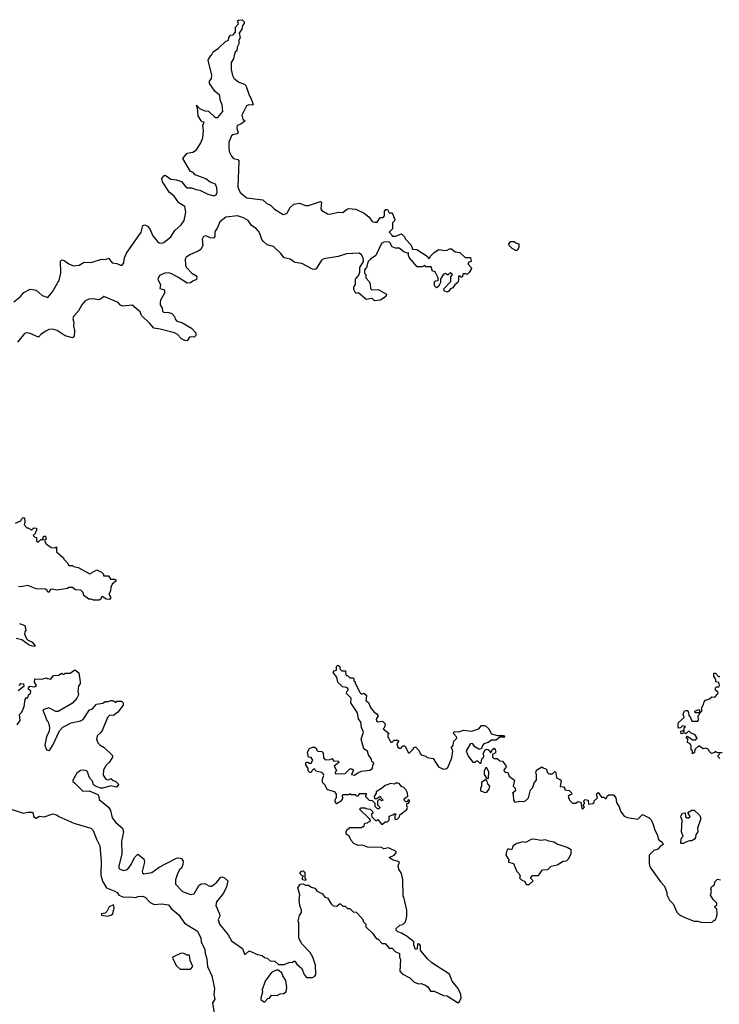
# Model space of a CAD drawing. Extents: x 2494159 to 2685562, y 773219 to 915170.
# Tile 77 of 201: x 2596355 to 2602330, y 806731 to 815140. Entities that reach past the tile are written whole.
import ezdxf

# ---------------------------------------------------------------- set-up
doc = ezdxf.new("R2010")
doc.units = 0

msp = doc.modelspace()

# ---------------------------------------------------------------- linework, layer by layer
at = {"layer": '0CON10XD'}
for points in [[(2596305, 812730), (2596361.2, 812775), (2596390.9, 812809.1), (2596445, 812840), (2596495, 812828.8), (2596546.7, 812785), (2596595, 812766.7), (2596635, 812816.7), (2596691.4, 812915), (2596708, 812975), (2596703.3, 813076.7), (2596715, 813090), (2596735, 813083.3), (2596775, 813053.8), (2596815, 813037.5), (2596862.5, 813045), (2596905, 813068.8), (2596965, 813065.8), (2597055, 813094), (2597088.3, 813091.7), (2597115, 813102.5), (2597145, 813063.8), (2597185, 813056.7), (2597215, 813043.3), (2597230, 813045), (2597245.8, 813064.2), (2597250, 813105), (2597268, 813145), (2597393.8, 813325), (2597406.4, 813383.6), (2597425, 813388), (2597447.6, 813377.6), (2597465.8, 813355), (2597492.5, 813295), (2597532, 813245), (2597547.5, 813235), (2597565, 813232.9), (2597585, 813237.5), (2597645, 813286), (2597679.4, 813340.6), (2597733.2, 813386.8), (2597759.2, 813425), (2597774.3, 813495), (2597765.6, 813545.6), (2597715, 813576.7), (2597675, 813632.5), (2597633.3, 813665), (2597573.8, 813755), (2597570, 813785), (2597585, 813807.5), (2597595, 813812.5), (2597606.7, 813806.7), (2597645, 813777.5), (2597695, 813773.3), (2597738.3, 813758.3), (2597770, 813715), (2597785, 813703.8), (2597825, 813703.3), (2597858.8, 813688.8), (2597894.1, 813684.1), (2597961.2, 813651.2), (2598005, 813638.8), (2598015, 813636.7), (2598032.5, 813645), (2598041.2, 813665), (2598040, 813705), (2598026.7, 813735), (2597981.7, 813751.7), (2597945, 813780), (2597853.9, 813813.9), (2597836.1, 813836.1), (2597813.6, 813843.6), (2597747.5, 813955), (2597785, 814000), (2597835, 814010), (2597865, 814030), (2597902.7, 814087.3), (2597917.9, 814132.1), (2597924.5, 814195), (2597919.2, 814235), (2597930, 814265), (2597915, 814267.5), (2597905, 814277.5), (2597878.3, 814318.3), (2597873, 814383), (2597865, 814410), (2597891.2, 814381.2), (2597935, 814362.5), (2597968.3, 814358.3), (2598023.6, 814303.6), (2598046.1, 814303.9), (2598091.2, 814355), (2598083, 814413), (2598066.7, 814455), (2598063.6, 814493.6), (2598020.5, 814530.5), (2597977.5, 814595), (2597977.5, 814615), (2597992.3, 814637.7), (2597995.8, 814665), (2597963.8, 814795), (2597973.3, 814815), (2597993.8, 814836.2), (2598006.2, 814865), (2598053.9, 814896.1), (2598115, 814956.7), (2598136.4, 814963.6), (2598143.8, 814995), (2598155, 815007.5), (2598178.3, 815011.7), (2598197, 815033), (2598197.5, 815075), (2598222.5, 815105), (2598215, 815130), (2598223, 815137), (2598255, 815140), (2598271.7, 815121.7), (2598271.7, 815108.3), (2598258.3, 815091.7), (2598251.7, 815058.3), (2598230, 815025), (2598237.5, 814985), (2598227.5, 814965), (2598226.7, 814935), (2598212.5, 814905), (2598210, 814875), (2598196.4, 814863.6), (2598188.8, 814845), (2598182.5, 814805), (2598162.5, 814775), (2598160, 814715), (2598172.7, 814662.7), (2598185, 814640), (2598226.4, 814606.4), (2598275, 814588.8), (2598287.3, 814577.3), (2598314.1, 814494.1), (2598333.3, 814465), (2598350, 814415), (2598345, 814410), (2598313, 814413), (2598293.3, 814405), (2598251.2, 814325), (2598261.7, 814291.7), (2598280, 814275), (2598245, 814247.5), (2598213.9, 814236.1), (2598208.8, 814215), (2598221.2, 814175), (2598212.5, 814165), (2598174.2, 814155.8), (2598163, 814147), (2598142.5, 814095), (2598142, 814055), (2598144, 814015), (2598163.9, 813973.9), (2598180, 813955), (2598217, 813947), (2598227.5, 813935), (2598219.5, 813709.5), (2598236.7, 813665), (2598295, 813618.8), (2598431.7, 813601.7), (2598465, 813570), (2598497.3, 813557.3), (2598531.2, 813521.2), (2598605, 813476.7), (2598636.4, 813483.6), (2598665, 813537.5), (2598695, 813563.3), (2598745, 813572.5), (2598795, 813553.3), (2598823, 813553), (2598925, 813587.5), (2598931.7, 813581.7), (2598927.5, 813525), (2598935, 813510), (2598985, 813483.3), (2599005, 813480), (2599075, 813496.7), (2599115, 813493.3), (2599145, 813520), (2599163.3, 813526.7), (2599225, 813521.2), (2599298.3, 813488.3), (2599336, 813456), (2599365, 813417.5), (2599385, 813410), (2599408.3, 813411.7), (2599435, 813450), (2599458.3, 813451.7), (2599470, 813465), (2599470, 813505), (2599481.7, 813518.3), (2599495, 813520), (2599511.7, 813491.7), (2599535, 813490), (2599557.5, 813435), (2599557, 813423), (2599540, 813405), (2599540, 813355), (2599510, 813325), (2599530, 813305), (2599535, 813290), (2599565, 813290), (2599615, 813310), (2599642.5, 813285), (2599650, 813265), (2599697.5, 813215), (2599710.7, 813180.7), (2599746.1, 813176.1), (2599826.1, 813126.1), (2599840, 813115), (2599845, 813100), (2599860, 813105), (2599861.7, 813118.3), (2599895, 813152.5), (2599935, 813177.5), (2599985, 813167.5), (2600007, 813173), (2600025, 813182.5), (2600041.7, 813181.7), (2600075, 813157.5), (2600115, 813152.5), (2600158.3, 813108.3), (2600205, 813110), (2600210, 813075), (2600191.7, 813068.3), (2600182.5, 813055), (2600210, 813025), (2600212.5, 813015), (2600195, 812980), (2600177, 812963), (2600165, 812970), (2600141.7, 812968.3), (2600135, 812940), (2600125, 812940), (2600115, 812950), (2600101.7, 812948.3), (2600103.3, 812915), (2600097.5, 812895), (2600070, 812875), (2600055, 812850), (2600035, 812842.5), (2600019.3, 812820.7), (2600005, 812813.3), (2599980, 812825), (2599978.3, 812841.7), (2600037, 812903), (2600037.5, 812945), (2600050, 812965), (2600040, 812975), (2600033, 812977), (2600015, 812960), (2600005, 812960), (2599991.7, 812971.7), (2599973.3, 812966.7), (2599950, 812925), (2599950, 812895), (2599941.7, 812878.3), (2599930, 812860), (2599915, 812850), (2599898.3, 812868.3), (2599898.3, 812901.7), (2599905, 812910), (2599928.3, 812911.7), (2599930, 812935), (2599905, 812980), (2599895, 812990), (2599881.7, 812991.7), (2599869.3, 813029.3), (2599825, 813030), (2599815, 813040), (2599791.7, 813028.3), (2599748.3, 813028.3), (2599685, 813107.5), (2599676.7, 813125), (2599675, 813150), (2599665, 813147.5), (2599635, 813156.7), (2599595, 813187.5), (2599565, 813188.8), (2599535, 813200), (2599516.2, 813236.2), (2599505, 813242.5), (2599465, 813240), (2599445, 813227.5), (2599397.5, 813125), (2599350, 813095), (2599330, 813075), (2599317.5, 813025), (2599300, 813005), (2599300, 812975), (2599310, 812965), (2599310, 812935), (2599340, 812905), (2599347.5, 812885), (2599350, 812845), (2599361.7, 812831.7), (2599416.4, 812836.4), (2599487.5, 812795), (2599482.5, 812775), (2599436.7, 812743.3), (2599385, 812740), (2599365, 812760), (2599315, 812750), (2599248.3, 812808.3), (2599225, 812802.5), (2599207.5, 812835), (2599207.5, 812855), (2599221.7, 812878.3), (2599222.5, 812925), (2599251.7, 812958.3), (2599260, 812985), (2599260, 813025), (2599290, 813075), (2599287.5, 813105), (2599273, 813133), (2599255, 813147.5), (2599145, 813141.2), (2599075, 813116.7), (2598953, 813097), (2598932.5, 813085), (2598886.4, 813013.6), (2598875, 813007.5), (2598855, 813010), (2598765, 813057.5), (2598705, 813067.5), (2598663.9, 813093.9), (2598615, 813106.2), (2598585, 813143.3), (2598522.3, 813202.3), (2598468.3, 813218.3), (2598436.7, 813245), (2598422.3, 813262.3), (2598406.2, 813315), (2598394, 813335), (2598375, 813356), (2598335, 813383.3), (2598306.7, 813425), (2598267.3, 813447.3), (2598215, 813464), (2598115, 813454.2), (2598065.7, 813414.3), (2598044.2, 813365), (2598020.5, 813329.5), (2598021.7, 813288.3), (2598010, 813275), (2597985, 813276.7), (2597945, 813293.8), (2597925, 813288.8)], [(2597925, 813288.8), (2597914.2, 813265), (2597920, 813215), (2597902, 813178), (2597878.2, 813161.8), (2597815, 813135.6), (2597778.1, 813111.9), (2597768.6, 813095), (2597770.8, 813045), (2597777.3, 813027.3), (2597825, 812976.7), (2597860, 812955), (2597866.7, 812943.3), (2597865, 812920), (2597833, 812907), (2597815, 812892.5), (2597785, 812888.8), (2597705, 812941.2), (2597645, 812973.8), (2597625, 812977.1), (2597595, 812974), (2597550, 812955), (2597533.8, 812925), (2597556.4, 812876.4), (2597553, 812843), (2597591.7, 812831.7), (2597592.5, 812805), (2597557.5, 812745), (2597553.8, 812725), (2597553.9, 812703.9), (2597572.5, 812675), (2597575, 812650), (2597583.6, 812643.6), (2597629.3, 812639.3), (2597655, 812630), (2597676.7, 812605), (2597683, 812583), (2597696.4, 812566.4), (2597740, 812555), (2597822.5, 812505), (2597860, 812465), (2597858.3, 812441.7), (2597845, 812430), (2597815, 812432.5), (2597805, 812427.5), (2597785, 812397.5), (2597765, 812400), (2597737.5, 812415), (2597700, 812455), (2597677, 812467), (2597555, 812498), (2597500, 812505), (2597466.2, 812545), (2597396.2, 812615), (2597383.3, 812645), (2597315, 812701.2), (2597235, 812693.8), (2597215, 812703.3), (2597197.5, 812725), (2597075, 812776), (2597045, 812753.8), (2597025, 812746.7), (2596985, 812756.2), (2596945, 812752.5), (2596912, 812735), (2596885, 812703.8), (2596856.7, 812653.3), (2596816, 812605), (2596810, 812585), (2596818.8, 812555), (2596814, 812525), (2596822, 812485), (2596820, 812435), (2596815, 812427.5), (2596805, 812423.8), (2596745, 812441.2), (2596676.7, 812485), (2596635, 812496.9), (2596605, 812494.3), (2596579.7, 812480.3), (2596540, 812455), (2596515, 812430), (2596445, 812460), (2596415, 812465.7), (2596395, 812460), (2596336, 812385)], [(2600592.5, 813167.5), (2600560, 813185), (2600535, 813212.5), (2600533, 813227), (2600550, 813245), (2600577, 813247), (2600593, 813233), (2600616.7, 813226.7), (2600618.8, 813195), (2600605, 813170), (2600592.5, 813167.5)], [(2596319.3, 810840.7), (2596365, 810860), (2596370, 810875), (2596385, 810890), (2596397.5, 810885), (2596398.3, 810851.7), (2596393.3, 810825), (2596415, 810800), (2596425, 810800), (2596455, 810782.5), (2596475, 810800), (2596498.3, 810798.3), (2596500, 810775), (2596490, 810765), (2596488.3, 810751.7), (2596470, 810735), (2596485, 810720), (2596498.3, 810718.3), (2596498.3, 810688.3), (2596505, 810680), (2596515, 810680), (2596535, 810700), (2596558.3, 810701.7), (2596551.7, 810718.3), (2596565, 810730), (2596575, 810730), (2596580, 810705), (2596570, 810695), (2596570, 810685), (2596580, 810665), (2596623, 810633), (2596655, 810630), (2596668.3, 810638.3), (2596670, 810595), (2596730, 810545), (2596731.7, 810531.7), (2596760, 810505), (2596775, 810480), (2596805, 810480), (2596815, 810470), (2596855, 810462.5), (2596955, 810407.5), (2597015, 810442.5), (2597053, 810423), (2597070, 810405), (2597071.7, 810391.7), (2597115, 810390), (2597131.7, 810361.7), (2597165, 810362.5), (2597176.2, 810356.2), (2597176.7, 810345), (2597145, 810320), (2597132.5, 810295), (2597131.7, 810258.3), (2597117.5, 810235), (2597132.5, 810205), (2597121.7, 810188.3), (2597092.5, 810192.5), (2597065, 810210), (2597055, 810210), (2597048.3, 810191.7), (2597035, 810182.5), (2596985, 810182.5), (2596965, 810192.5), (2596945, 810190), (2596903.6, 810223.6), (2596898.3, 810248.3), (2596878.3, 810268.3), (2596830.7, 810270.7), (2596805, 810290), (2596775, 810290), (2596765, 810282.5), (2596675, 810266.7), (2596633.6, 810276.4), (2596617.5, 810272.5), (2596605, 810250), (2596595, 810250), (2596590, 810265), (2596575, 810277.5), (2596495, 810278.8), (2596425, 810307.5), (2596365, 810296.7), (2596345, 810298.8)], [(2596355, 809982.5), (2596400, 809965), (2596407.5, 809925), (2596398.3, 809911.7), (2596397.5, 809895), (2596412.9, 809852.9), (2596422.5, 809842.5), (2596462.5, 809825), (2596488.3, 809791.7), (2596475, 809787.5), (2596435, 809798.8), (2596375, 809843.8), (2596325, 809856.7)], [(2600105, 806747.5), (2600126, 806785), (2600122, 806815), (2600099.4, 806865), (2600048.7, 806928.7), (2600025, 806988), (2599875.5, 807085.5), (2599838.8, 807118.8), (2599782.5, 807185), (2599777.5, 807195), (2599779.3, 807229.3), (2599770, 807245), (2599751.7, 807248.3), (2599750, 807205), (2599735, 807200), (2599720, 807235), (2599720, 807265), (2599665, 807310), (2599615, 807340), (2599585, 807350), (2599570, 807365), (2599571.7, 807378.3), (2599601.7, 807408.3), (2599628.3, 807411.7), (2599650, 807435), (2599660, 807485), (2599660, 807535), (2599637, 807647), (2599630, 807655), (2599627.5, 807795), (2599617, 807847), (2599592.5, 807885), (2599587.5, 807915), (2599597.5, 807945), (2599580, 807955), (2599545, 807961.2), (2599510, 807985), (2599552.5, 808005), (2599570, 808025), (2599570, 808035), (2599505, 808066.7), (2599465, 808060), (2599445, 808070), (2599325, 808072.5), (2599281.7, 808091.7), (2599245, 808087.5), (2599210, 808105), (2599185, 808130), (2599168.3, 808168.3), (2599143, 808183), (2599142.5, 808205), (2599155, 808230), (2599165, 808230), (2599175, 808240), (2599275, 808240), (2599285, 808250), (2599295, 808250), (2599301.7, 808278.3), (2599325, 808280), (2599335, 808290), (2599348.3, 808291.7), (2599350, 808305), (2599338.3, 808318.3), (2599260, 808395), (2599265, 808410), (2599305, 808410), (2599313, 808403), (2599348.3, 808398.3), (2599370, 808375), (2599370, 808365), (2599360, 808355), (2599361.7, 808331.7), (2599395, 808300), (2599405, 808300), (2599415, 808310), (2599445, 808270), (2599455, 808270), (2599475, 808290), (2599495, 808290), (2599510, 808305), (2599511.7, 808338.3), (2599541.7, 808348.3), (2599555, 808360), (2599570, 808355), (2599560, 808345), (2599560, 808315), (2599565, 808310), (2599578.3, 808311.7), (2599598.3, 808331.7), (2599601.7, 808348.3), (2599660, 808395), (2599667.5, 808412.5), (2599660, 808425), (2599660, 808445), (2599675, 808450), (2599687.5, 808465), (2599675, 808480), (2599665, 808460), (2599651.7, 808461.7), (2599640, 808475), (2599640, 808485), (2599655, 808500), (2599670, 808505), (2599667, 808537), (2599652.5, 808565), (2599635, 808582.5), (2599615, 808590), (2599596.4, 808616.4), (2599585, 808620), (2599565, 808620), (2599555, 808610), (2599525, 808617.5), (2599475, 808600), (2599455, 808580), (2599400, 808545), (2599400, 808535), (2599383, 808507), (2599385, 808490), (2599405, 808490), (2599435, 808507.5), (2599441.7, 808491.7), (2599460, 808475), (2599445, 808470), (2599435, 808480), (2599425, 808480), (2599410, 808465), (2599410, 808435), (2599430, 808415), (2599425, 808400), (2599411.7, 808401.7), (2599391.7, 808421.7), (2599390, 808445), (2599368.3, 808468.3), (2599341.7, 808471.7), (2599311.7, 808501.7), (2599310, 808515), (2599320, 808525), (2599315, 808530), (2599255, 808530), (2599245, 808510), (2599235, 808510), (2599225, 808520), (2599185, 808520), (2599175, 808530), (2599165, 808520), (2599115, 808520), (2599110, 808515), (2599111.7, 808488.3), (2599097.5, 808465), (2599065, 808442.5), (2599050.7, 808460.7), (2599053, 808487), (2599060, 808495), (2599060, 808525), (2599047.5, 808545), (2598985, 808562.5), (2598960, 808605), (2598940, 808625), (2598940, 808655), (2598952.5, 808685), (2598948.3, 808698.3), (2598931.7, 808711.7), (2598885, 808722.5), (2598875, 808740), (2598865, 808740), (2598850, 808725), (2598845, 808710), (2598831.7, 808711.7), (2598820, 808725), (2598820, 808745), (2598797.5, 808775), (2598798.3, 808791.7), (2598805, 808800), (2598815, 808800), (2598825, 808790), (2598845, 808790), (2598857.5, 808815), (2598845, 808840), (2598821.7, 808841.7), (2598812.5, 808885), (2598830, 808915), (2598855, 808927.5), (2598875, 808927.5), (2598890, 808915), (2598890, 808905), (2598901.7, 808891.7), (2598935, 808890), (2598948.3, 808878.3), (2598950, 808835), (2598965, 808820), (2599007.5, 808822.5), (2599025, 808830), (2599038.3, 808808.3), (2599075, 808810), (2599080, 808795), (2599040, 808765), (2599057.5, 808735), (2599060, 808725), (2599050, 808715), (2599050, 808705), (2599058.3, 808698.3), (2599135, 808702.5), (2599175, 808742.5), (2599193, 808743), (2599202.5, 808735), (2599202.5, 808725), (2599190, 808695), (2599215, 808687.5), (2599241.7, 808708.3), (2599275, 808722.5), (2599345, 808730), (2599367.5, 808745), (2599370, 808775), (2599380, 808785), (2599375, 808800), (2599361.7, 808801.7), (2599360, 808825), (2599333, 808863), (2599325, 808892.5), (2599293.6, 808913.6), (2599270, 808995), (2599290, 809055), (2599273.3, 809095), (2599267.5, 809145), (2599250, 809165), (2599240.7, 809220.7), (2599182.5, 809305), (2599187, 809347), (2599147.5, 809385), (2599148.3, 809401.7), (2599160, 809415), (2599160, 809425), (2599145, 809437.5), (2599111.7, 809441.7), (2599072.3, 809482.3), (2599062.5, 809525), (2599032.5, 809565), (2599041.7, 809578.3), (2599060, 809585), (2599060, 809615), (2599072.5, 809627.5), (2599090, 809615), (2599090, 809595), (2599105, 809580), (2599138.3, 809578.3), (2599140, 809545), (2599145, 809540), (2599155, 809540), (2599175, 809520), (2599205, 809520), (2599210, 809515), (2599210, 809495), (2599220, 809485), (2599220, 809475), (2599261.7, 809391.7), (2599275, 809380), (2599295, 809387.5), (2599312.5, 809375), (2599316.7, 809365), (2599312.5, 809325), (2599335, 809310), (2599352.5, 809265), (2599382.5, 809225), (2599405, 809212.5), (2599417.5, 809195), (2599400, 809165), (2599401.7, 809151.7), (2599415, 809142.5), (2599455, 809150), (2599477, 809127), (2599470, 809095), (2599460, 809085), (2599510, 809045), (2599500, 809035), (2599500, 809015), (2599525, 808970), (2599535, 808970), (2599553, 808987), (2599588.3, 808988.3), (2599590, 808975), (2599576.7, 808955), (2599585, 808927.5), (2599595, 808917.5), (2599611.7, 808918.3), (2599625, 808937.5), (2599645, 808937.5), (2599675, 808880), (2599685, 808880), (2599715, 808910), (2599720, 808925), (2599735, 808930), (2599767.5, 808895), (2599773.9, 808873.9), (2599785, 808862.5), (2599825, 808850), (2599835, 808840), (2599885, 808830), (2599930.7, 808760.7), (2599975, 808740), (2599995, 808741.4), (2600010.8, 808755), (2600046.2, 808835), (2600053, 808893), (2600042.5, 808925), (2600056.2, 808943.8), (2600061.7, 808978.3), (2600087.5, 809005), (2600086.7, 809016.7), (2600060, 809045), (2600065, 809060), (2600105, 809057.5), (2600145, 809072.5), (2600216.4, 809063.6), (2600275, 809082.5), (2600298.3, 809111.7), (2600325, 809112.5), (2600337, 809107), (2600362.5, 809085), (2600385, 809042.5), (2600435, 809027.5), (2600487, 809027), (2600498.3, 809011.7), (2600455, 809012.5), (2600425, 808987.5), (2600385, 808986.7), (2600355, 808967.5), (2600320, 808955), (2600308.3, 808941.7), (2600300, 808915), (2600285, 808910), (2600275, 808910), (2600240.7, 808930.7), (2600226.1, 808956.1), (2600205, 808957.5), (2600167.5, 808895), (2600185, 808850), (2600225, 808800), (2600245, 808800), (2600255, 808810), (2600265, 808810), (2600285, 808790), (2600295, 808790), (2600303, 808827), (2600320, 808845), (2600317.5, 808875), (2600327, 808903), (2600345, 808910), (2600357, 808907), (2600368.3, 808898.3), (2600375, 808880), (2600388.3, 808891.7), (2600390, 808905), (2600408.3, 808918.3), (2600417, 808907), (2600420, 808885), (2600408.3, 808871.7), (2600391.7, 808868.3), (2600391.7, 808841.7), (2600405, 808830), (2600431.7, 808831.7), (2600455, 808810), (2600478.3, 808808.3), (2600510, 808765), (2600507, 808753), (2600490, 808735), (2600491.7, 808721.7), (2600503, 808713), (2600525, 808710), (2600535, 808680), (2600580, 808645), (2600570, 808595), (2600587, 808577), (2600590, 808555), (2600562.5, 808535), (2600570, 808525), (2600572.5, 808475), (2600585, 808457.5), (2600625, 808467.5), (2600655, 808462.5), (2600675, 808470), (2600700, 808495), (2600718.3, 808561.7), (2600738.3, 808581.7), (2600748.3, 808621.7), (2600770, 808645), (2600770, 808695), (2600762.5, 808705), (2600768.3, 808731.7), (2600815, 808760), (2600825, 808750), (2600855, 808740), (2600860, 808715), (2600875, 808700), (2600905, 808700), (2600925, 808720), (2600935, 808710), (2600940, 808665), (2600980, 808645), (2600971.7, 808591.7), (2600998.3, 808588.3), (2601010, 808575), (2601011.7, 808561.7), (2601047, 808557), (2601070, 808535), (2601068.3, 808521.7), (2601055, 808520), (2601040, 808505), (2601050, 808475), (2601075, 808450), (2601105, 808450), (2601125, 808462.5), (2601148.3, 808458.3), (2601155, 808402.5), (2601165, 808400), (2601180, 808415), (2601170, 808425), (2601170, 808435), (2601180, 808445), (2601180, 808455), (2601170, 808465), (2601185, 808480), (2601210, 808475), (2601211.7, 808441.7), (2601250, 808445), (2601260, 808455), (2601261.7, 808468.3), (2601290, 808495), (2601280, 808525), (2601295, 808540), (2601325, 808500), (2601345, 808500), (2601355, 808490), (2601365, 808490), (2601371.7, 808508.3), (2601385, 808520), (2601425, 808520), (2601447.5, 808495), (2601452.5, 808455), (2601475, 808417.5)], [(2596335, 809117.5), (2596358.8, 809155), (2596353.8, 809205), (2596375, 809227.5), (2596393.3, 809275), (2596402.5, 809335), (2596411.7, 809348.3), (2596425, 809350), (2596430, 809375), (2596447.5, 809385), (2596450, 809405), (2596431.7, 809421.7), (2596430, 809435), (2596443, 809447), (2596483, 809443), (2596500, 809455), (2596483, 809483), (2596485, 809510), (2596545, 809507.5), (2596585, 809520), (2596593, 809513), (2596621.7, 809508.3), (2596645, 809540), (2596687, 809543), (2596715, 809560), (2596725, 809550), (2596735, 809550), (2596745, 809560), (2596785, 809560), (2596827, 809587), (2596861.7, 809561.7), (2596872.5, 809485), (2596871.7, 809468.3), (2596858.3, 809451.7), (2596852.5, 809405), (2596856.7, 809375), (2596842.5, 809345), (2596806.1, 809303.9), (2596685, 809232.5), (2596663, 809233), (2596605, 809262.5), (2596553.8, 809245), (2596586.4, 809156.4), (2596597.5, 809145), (2596611.2, 809095), (2596606.4, 809063.6), (2596583.8, 809015), (2596570, 808945), (2596583.9, 808903.9), (2596605, 808900), (2596612.5, 808905), (2596638.8, 808945), (2596694.3, 809065.7)], [(2602355, 808880), (2602318.3, 808878.3), (2602295, 808890), (2602288.3, 808881.7), (2602263, 808873), (2602245, 808890), (2602235, 808910), (2602215, 808917.5), (2602193, 808913), (2602155, 808940), (2602121.7, 808908.3), (2602118.3, 808881.7), (2602101.7, 808871.7), (2602100, 808895), (2602090, 808905), (2602090, 808935), (2602080, 808955), (2602058.3, 808968.3), (2602060, 808995), (2602050, 809005), (2602050, 809015), (2602055, 809020), (2602105, 808990), (2602125, 808990), (2602140, 809005), (2602120, 809035), (2602093, 809043), (2602075, 809060), (2602065, 809060), (2602045, 809040), (2602035, 809050), (2602005, 809040), (2602000, 809065), (2602015, 809070), (2602028.3, 809061.7), (2602030, 809095), (2602040, 809105), (2602015, 809110), (2601998.3, 809091.7), (2601985, 809090), (2601978.3, 809098.3), (2601977.5, 809125), (2601981.7, 809138.3), (2602028.3, 809181.7), (2602020, 809205), (2602023, 809217), (2602033.6, 809236.4), (2602045, 809240), (2602055, 809240), (2602067, 809227), (2602068.3, 809198.3), (2602085, 809180), (2602095, 809150), (2602145, 809150), (2602151.7, 809158.3), (2602150, 809195), (2602160, 809205), (2602160, 809220), (2602125, 809220), (2602120, 809235), (2602155, 809250), (2602160, 809245), (2602160, 809220), (2602165, 809220), (2602180, 809235), (2602180, 809265), (2602192.5, 809285), (2602200, 809315), (2602211.7, 809328.3), (2602245, 809340), (2602265, 809357.5), (2602285, 809353.3), (2602295, 809357.5), (2602315, 809380), (2602320, 809395), (2602297.5, 809415), (2602297, 809433), (2602305, 809442.5), (2602327, 809443), (2602332.5, 809455), (2602325, 809480), (2602300, 809485), (2602300, 809505), (2602283, 809533), (2602281.7, 809558.3), (2602298.3, 809558.3), (2602321.7, 809531.7), (2602335, 809530)], [(2596350, 809455), (2596365, 809470), (2596388.3, 809468.3), (2596390, 809445), (2596341.7, 809408.3)], [(2596694.3, 809065.7), (2596722.7, 809097.3), (2596795, 809136), (2596875, 809152), (2596897.3, 809162.7), (2596952.5, 809245), (2596977.5, 809255), (2597010, 809295), (2597065, 809302.5), (2597085, 809317.5), (2597115, 809317.5), (2597135, 809326.7), (2597150, 809325), (2597175, 809310), (2597185, 809320), (2597225, 809320), (2597240, 809305), (2597240, 809285), (2597192.5, 809225), (2597155, 809197.5), (2597125, 809200), (2597105, 809180), (2597062.5, 809075), (2597047.7, 809052.3), (2597017.5, 809025), (2597010, 808995), (2597022.5, 808965), (2597042.5, 808945), (2597076.7, 808925), (2597147.5, 808855), (2597147, 808843), (2597120, 808795), (2597095, 808772.5), (2597070, 808735), (2597068.3, 808688.3), (2597090, 808655), (2597115, 808647.5), (2597135, 808660), (2597153, 808643), (2597177.5, 808635), (2597197.5, 808615), (2597200, 808605), (2597183, 808587), (2597135, 808596.7), (2597065, 808577.5), (2597045, 808577.5), (2597003, 808593), (2596986.4, 808606.4), (2596978.3, 808638.3), (2596952, 808665), (2596935, 808716.2), (2596925, 808725.8), (2596902.1, 808732.1), (2596875, 808727.8), (2596844.3, 808705), (2596810, 808645), (2596810, 808635), (2596823.3, 808623.3), (2596895, 808552), (2596950, 808555), (2597023, 808523), (2597032.5, 808505), (2597035, 808480), (2597112.5, 808415), (2597130, 808385), (2597146.2, 808325), (2597176.7, 808285), (2597234, 808235), (2597241.2, 808205), (2597224.6, 808125.4), (2597228.2, 808015), (2597202.2, 807912.2), (2597203.1, 807895), (2597211.2, 807885), (2597245, 807873.5), (2597275, 807883.1), (2597307.5, 807925), (2597335, 807983.8), (2597365, 808012.5), (2597416.2, 807975), (2597420.8, 807945), (2597400.6, 807865), (2597403.1, 807853.1), (2597415, 807845.7), (2597485, 807855.7), (2597547.5, 807902.5), (2597605, 807934.3), (2597695, 807978.8), (2597715, 807981.2), (2597736.1, 807976.1), (2597750, 807955), (2597747.5, 807925), (2597736.2, 807895), (2597720.9, 807879.1), (2597705.5, 807854.5), (2597685.7, 807795), (2597685, 807756.7), (2597745.7, 807695), (2597815, 807668.5), (2597845.6, 807675), (2597886.2, 807745), (2597905, 807761.2), (2597935, 807762), (2597975, 807740), (2597995, 807740), (2598040, 807775), (2598072.7, 807817.3), (2598085, 807820), (2598105, 807812.5), (2598132.5, 807785), (2598122.5, 807735), (2598095, 807680), (2598035, 807607.5), (2598030, 807575), (2598062, 807505), (2598063.8, 807485), (2598050, 807455), (2598062.9, 807415), (2598135.6, 807325.6), (2598163.2, 807273.2), (2598258.3, 807208.3), (2598275, 807160), (2598285, 807160), (2598315, 807187.5), (2598385, 807157.5), (2598427, 807147), (2598445, 807130), (2598470, 807125), (2598493, 807103), (2598535, 807100), (2598565, 807072.5), (2598615, 807072.5), (2598655, 807087.5), (2598685, 807090), (2598695, 807100), (2598705, 807100), (2598722.5, 807075), (2598765.8, 807035.8), (2598783.8, 806985), (2598805, 806960), (2598855, 806961.2), (2598875, 806972.5), (2598883.3, 806985), (2598882, 807065), (2598857.5, 807135), (2598835, 807173.3), (2598761.2, 807251.2), (2598739.3, 807299.3), (2598740, 807425), (2598732.5, 807445), (2598745, 807490), (2598762.5, 807515), (2598762.5, 807535), (2598747.5, 807575), (2598742.5, 807625), (2598746.7, 807665), (2598730, 807725), (2598751.7, 807758.3), (2598775, 807760), (2598795, 807750), (2598825, 807750), (2598843, 807733), (2598875, 807722.5), (2598896.4, 807696.4), (2598940, 807675), (2598960, 807645), (2598985, 807640), (2599015, 807590), (2599033, 807573), (2599065, 807570), (2599085, 807590), (2599095, 807590), (2599115, 807570), (2599135, 807570), (2599155, 807550), (2599175, 807550), (2599201.7, 807521.7), (2599228.3, 807518.3), (2599280, 807465), (2599290, 807435), (2599310, 807415), (2599311.7, 807391.7), (2599368.3, 807338.3), (2599401.7, 807291.7), (2599415, 807290), (2599451.7, 807251.7), (2599475, 807250), (2599511.7, 807211.7), (2599535, 807210), (2599561.7, 807181.7), (2599600, 807165), (2599600, 807135), (2599607.5, 807115), (2599602.5, 807015), (2599620.7, 806990.7), (2599688.3, 806958.3), (2599725, 806920), (2599765, 806907.5), (2599785, 806910), (2599820, 806895), (2599839.3, 806879.3), (2599863, 806843), (2599895, 806842.5), (2599975, 806807.5), (2600005, 806802.5), (2600095, 806746.7), (2600105, 806747.5)], [(2602335, 808830), (2602320, 808845), (2602320, 808855), (2602335, 808870)], [(2600355, 808660), (2600360, 808665), (2600362.5, 808715), (2600345, 808750), (2600335, 808750), (2600322.5, 808725), (2600322.5, 808695), (2600341.7, 808661.7), (2600355, 808660)], [(2600330.7, 808540.7), (2600345, 808542.5), (2600365, 808570), (2600370, 808595), (2600353, 808613), (2600348.3, 808638.3), (2600335, 808650), (2600300, 808625), (2600300, 808595), (2600290, 808575), (2600290, 808555), (2600330.7, 808540.7)], [(2601475, 808417.5), (2601485, 808380), (2601518.3, 808338.3), (2601547, 808327), (2601635, 808313.3), (2601675, 808352.5), (2601730, 808325), (2601747, 808307), (2601766.4, 808266.4), (2601778.3, 808218.3), (2601802.5, 808175), (2601807.5, 808145), (2601812.5, 808135), (2601842.5, 808115), (2601850, 808095), (2601825, 808080), (2601805, 808057.5), (2601770, 808045), (2601730, 808005), (2601730, 807935), (2601737.5, 807905), (2601826.4, 807776.4), (2601860.7, 807740.7), (2601882.5, 807685), (2601882.5, 807665), (2601905, 807620), (2601935, 807590), (2601967, 807517), (2601990, 807495), (2602035, 807472.5), (2602115, 807442.5), (2602145, 807442.5), (2602175, 807432.5), (2602265, 807430), (2602285, 807450), (2602295, 807450), (2602307, 807473), (2602312.5, 807505), (2602310, 807545), (2602290, 807565), (2602308.3, 807581.7), (2602310, 807595), (2602277, 807627), (2602253.6, 807663.6), (2602262.5, 807695), (2602257.5, 807715), (2602262.5, 807735), (2602288.3, 807751.7), (2602291.7, 807778.3), (2602315, 807800), (2602340, 807795)], [(2596248.3, 808408.3), (2596385, 808364.2), (2596425, 808373.3), (2596461.7, 808371.7), (2596471.7, 808361.7), (2596473.3, 808335), (2596495, 808321.2), (2596525, 808337.5), (2596565, 808332.5), (2596637, 808357), (2596675, 808347.5), (2596690, 808335), (2596817, 808277), (2596962.5, 808235), (2596983.3, 808215), (2597010.5, 808140.5), (2597040, 808085), (2597052.2, 807955), (2597047.5, 807835), (2597062.3, 807782.3), (2597097.5, 807725), (2597168.3, 807698.3), (2597187.5, 807685), (2597203, 807663), (2597245, 807647.5), (2597295, 807650), (2597345, 807642.5), (2597367, 807653), (2597405, 807656.2), (2597427.5, 807645), (2597469.3, 807599.3), (2597505, 807582.5), (2597565, 807588.8), (2597625, 807581.2), (2597650.2, 807550.2), (2597713.8, 807495), (2597762.5, 807425), (2597873.3, 807355), (2597902, 807295), (2597905.9, 807265.9), (2597935, 807200), (2597939.3, 807169.3), (2597953.6, 807116.4), (2597960, 807055), (2597997.1, 806975), (2598019.4, 806865), (2598014.2, 806815), (2598021.4, 806775), (2598002, 806745), (2598016, 806655)], [(2602025, 808103.8), (2602002.5, 808105), (2602003, 808147), (2602020, 808165), (2602007.5, 808205), (2602012.5, 808305), (2602001.7, 808331.7), (2602003.3, 808345), (2602015, 808362.5), (2602037, 808367), (2602041.7, 808331.7), (2602053, 808323), (2602067, 808323), (2602080, 808335), (2602061.7, 808368.3), (2602095, 808390), (2602115, 808390), (2602163, 808343), (2602169.3, 808329.3), (2602169.3, 808310.7), (2602143.3, 808235), (2602147.5, 808205), (2602128.3, 808181.7), (2602127.5, 808155), (2602119.3, 808140.7), (2602095, 808127.5), (2602075, 808127.5), (2602045, 808116.7), (2602025, 808103.8)], [(2600705, 807753.3), (2600740, 807785), (2600720, 807805), (2600720, 807815), (2600735, 807830), (2600785, 807830), (2600821.2, 807878.8), (2600865, 807882.5), (2600895, 807910), (2600945, 807922.5), (2600995, 807952.5), (2601025, 807957.5), (2601043.6, 807976.4), (2601065, 808020), (2601065, 808050), (2601031.7, 808071.7), (2600945, 808100), (2600917, 808117), (2600873.6, 808123.6), (2600845, 808136.7), (2600805, 808131.2), (2600745, 808141.2), (2600722.3, 808137.7), (2600675, 808113.3), (2600655, 808117.5), (2600600, 808105), (2600570, 808085), (2600555, 808050), (2600525, 808060), (2600512.5, 808035), (2600507.5, 808005), (2600532.5, 807965), (2600530, 807945), (2600573, 807933), (2600600, 807865), (2600620, 807845), (2600630, 807825), (2600622.5, 807812.5), (2600640, 807795), (2600670, 807780), (2600680, 807755), (2600705, 807753.3)], [(2598795, 807790), (2598770, 807795), (2598770, 807815), (2598780, 807825), (2598765, 807830), (2598750, 807845), (2598750, 807855), (2598763, 807867), (2598775, 807870), (2598790, 807855), (2598790, 807815), (2598800, 807795), (2598795, 807790)], [(2597105, 807483.8), (2597140, 807495), (2597150, 807505), (2597162.5, 807555), (2597155, 807580), (2597120, 807565), (2597100, 807525), (2597085, 807510), (2597050, 807505), (2597053, 807493), (2597105, 807483.8)], [(2597725, 807030), (2597815, 807032.5), (2597832.5, 807055), (2597812.5, 807105), (2597805, 807150), (2597785, 807150), (2597756.4, 807166.4), (2597735, 807168.8), (2597662.5, 807135), (2597660, 807125), (2597695, 807060), (2597725, 807030)], [(2598445, 806750), (2598475, 806780), (2598490, 806785), (2598505, 806810), (2598553, 806807), (2598580.7, 806819.3), (2598607.5, 806822.5), (2598631.7, 806838.3), (2598636.7, 806875), (2598626.7, 806935), (2598602.5, 806975), (2598595, 807000), (2598561.7, 807021.7), (2598545, 807022.5), (2598505, 807002.5), (2598452.3, 806927.7), (2598426.7, 806855), (2598427.5, 806835), (2598413.3, 806785), (2598415, 806772.5), (2598445, 806750)]]:
    msp.add_lwpolyline(points, dxfattribs=at)

doc.saveas('drawing.dxf')
